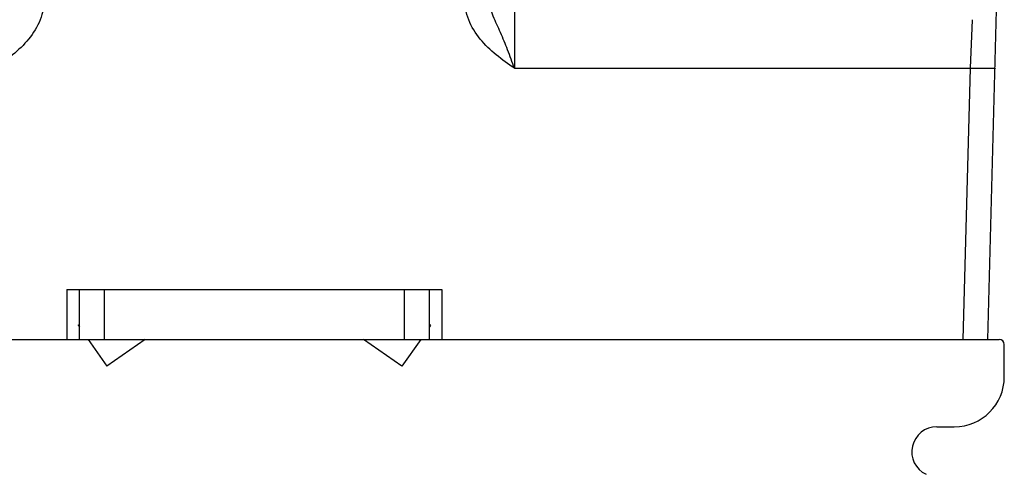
# Model space of a CAD drawing. Header units: millimetres. Extents: x 0 to 594, y 0 to 420.
# Tile 89 of 104: x 83 to 122, y 335 to 353. Entities that reach past the tile are written whole.
import ezdxf

# ---------------------------------------------------------------- set-up
doc = ezdxf.new("R2010")
doc.units = ezdxf.units.MM
doc.header["$LTSCALE"] = 32.67
doc.layers.get('0').update_dxf_attribs({"linetype": 'CONTINUOUS'})

msp = doc.modelspace()

# ---------------------------------------------------------------- linework, layer by layer
at = {"color": 7, "linetype": 'CONTINUOUS'}
for p, q in [((121.3784, 340.45778), (122.02906, 365.30517)), ((84.53174, 342.45778), (84.53174, 340.45778)), ((84.53174, 342.45778), (85.03174, 342.45778)), ((85.03174, 340.45778), (85.03174, 342.45778)), ((86.03174, 340.45778), (86.03174, 342.45778)), ((98.03174, 340.45778), (98.03174, 342.45778)), ((99.03174, 340.45778), (99.03174, 342.45778)), ((99.03174, 342.45778), (99.53174, 342.45778)), ((99.53174, 342.45778), (99.53174, 340.45778)), ((84.98386, 341.02384), (85.03174, 340.95546)), ((99.07962, 341.02384), (99.03174, 340.95546)), ((62.23174, 340.45778), (121.83174, 340.45778)), ((85.38022, 340.45778), (86.13102, 339.38554)), ((87.66234, 340.45778), (86.13102, 339.38554)), ((97.93247, 339.38554), (96.40115, 340.45778)), ((98.68326, 340.45778), (97.93247, 339.38554)), ((122.03174, 338.95778), (122.03174, 340.25778)), ((119.33174, 336.95778), (120.03174, 336.95778))]:
    msp.add_line(p, q, dxfattribs=at)
at = {"color": 9, "linetype": 'CONTINUOUS'}
for p, q in [((102.43174, 354.25778), (102.43174, 351.31014)), ((120.73943, 353.25778), (120.66292, 351.30999)), ((102.43174, 351.31014), (120.66292, 351.30999)), ((120.66292, 351.30999), (120.37875, 340.45778))]:
    msp.add_line(p, q, dxfattribs=at)
at = {"color": 3, "linetype": 'CONTINUOUS'}
for p, q in [((85.03174, 342.45778), (99.03174, 342.45778)), ((84.98386, 341.02384), (85.03174, 341.05737)), ((99.07962, 341.02384), (99.03174, 341.05737))]:
    msp.add_line(p, q, dxfattribs=at)
at = {"color": 7, "linetype": 'CONTINUOUS'}
for centre, radius, start, end in [((121.83174, 340.25778), 0.2, 0, 90), ((120.03174, 338.95778), 2, 270, 360), ((119.33174, 335.95778), 1, 90, 244.421447)]:
    msp.add_arc(centre, radius, start, end, dxfattribs=at)
at = {"color": 9, "linetype": 'CONTINUOUS'}
for points, knots in [([(83.63174, 354.13759), (83.63176, 353.83807), (83.50825, 353.2336), (83.02901, 352.45557), (82.36927, 351.83152), (81.87763, 351.48393), (81.63174, 351.31014)], [0, 0, 0, 0, 0.24931363, 0.49908234, 0.74936314, 1, 1, 1, 1]), ([(102.43174, 351.31014), (102.18585, 351.48393), (101.69422, 351.83153), (101.03448, 352.45558), (100.55523, 353.23361), (100.43174, 353.83808), (100.43174, 354.13759)], [0, 0, 0, 0, 0.25063752, 0.50091917, 0.7506879, 1, 1, 1, 1]), ([(102.43174, 351.31014), (102.34496, 351.55827), (102.1732, 352.03935), (101.93195, 352.62154), (101.72877, 353.06298), (101.58375, 353.39218), (101.46622, 353.73925), (101.43174, 353.98627), (101.43174, 354.1114)], [0, 0, 0, 0, 0.26407404, 0.51305316, 0.63272087, 0.75228132, 0.87430362, 1, 1, 1, 1]), ([(121.66258, 351.31014), (121.66254, 351.30831), (121.65306, 351.3072), (121.64114, 351.30488), (121.61585, 351.30346), (121.5835, 351.30187), (121.5414, 351.30076), (121.46926, 351.29954), (121.36048, 351.29909), (121.21101, 351.29989), (121.0403, 351.30202), (120.85523, 351.30543), (120.72777, 351.30844), (120.66293, 351.31014)], [0, 0, 0, 0, 0.00547258, 0.02009681, 0.04400977, 0.07708002, 0.11908357, 0.16954841, 0.29371687, 0.44501175, 0.61775813, 0.80552995, 1, 1, 1, 1])]:
    msp.add_open_spline(points, degree=3, knots=knots, dxfattribs=at)

doc.saveas('drawing.dxf')
